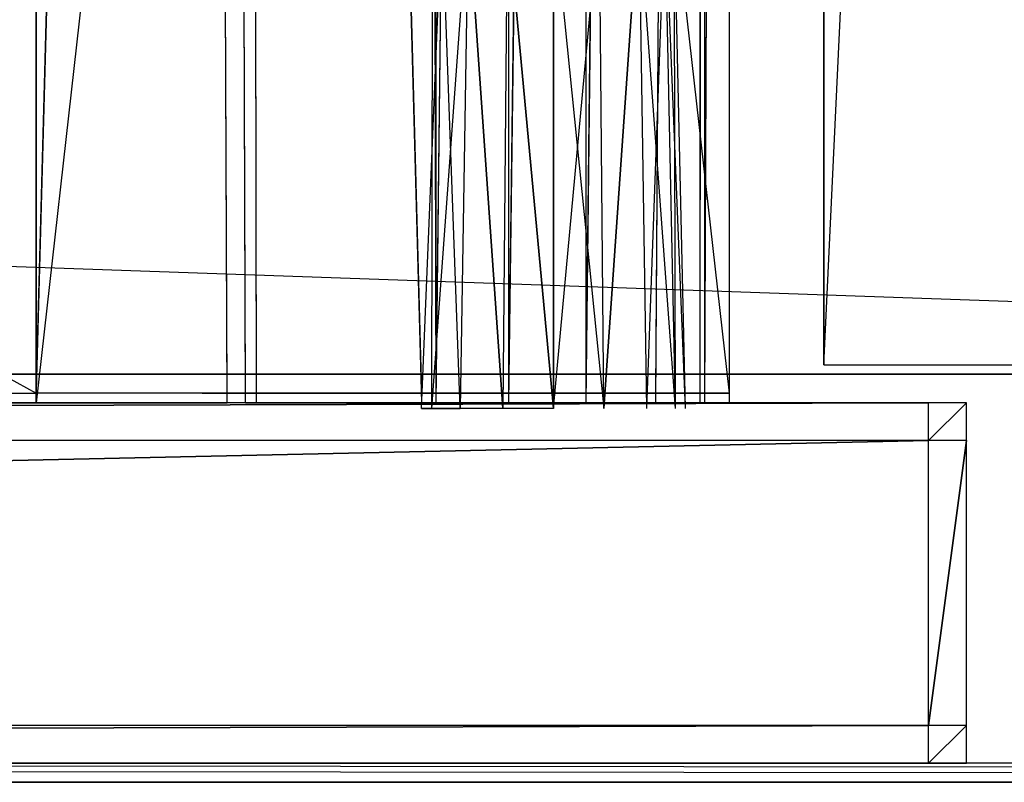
# Model space of a CAD drawing. Extents: x -1.4 to 0, y -0.5 to 0.
# Tile 17 of 49: x -0.75 to -0.7, y -0.5 to -0.46. Entities that reach past the tile are written whole.
import ezdxf

# ---------------------------------------------------------------- set-up
doc = ezdxf.new("R2010")
doc.units = 0
for name, color, linetype in [('L10_DRAWERBOX_LEGATO_NOR_4_X_36', 7, 'CONTINUOUS'), ('L13_DRAWERBOX_LEGATO_NOR_1_X_58', 7, 'CONTINUOUS'), ('L15_FRONT_LEGATO_S2S2_X_1400__Y', 7, 'CONTINUOUS'), ('L17_KORPUS_LEGATO_MS_X_190__Y_4', 7, 'CONTINUOUS'), ('L19_KORPUS_LEGATO_BO_X_13620__Y', 7, 'CONTINUOUS'), ('L21_KORPUS_LEGATO_3_N_B13300___', 7, 'CONTINUOUS'), ('L27_PLATTE_LEGATO_N_B13300__0__', 7, 'CONTINUOUS'), ('L28_FRONT_LEGATO_S2S2_X_3400__Y', 7, 'CONTINUOUS'), ('L30_DRAWERBOX_LEGATO_REL_6_X_36', 7, 'CONTINUOUS'), ('L32_DRAWERBOX_LEGATO_REL_4_X_13', 7, 'CONTINUOUS'), ('L33_DRAWERBOX_LEGATO_REL_3_X_58', 7, 'CONTINUOUS')]:
    doc.layers.add(name, color=color, linetype=linetype)

msp = doc.modelspace()

# ---------------------------------------------------------------- linework, layer by layer
at = {"layer": 'L10_DRAWERBOX_LEGATO_NOR_4_X_36', "color": 8}
for points, invisible_edges in [([(-0.750985, -0.1555, 0.382), (-0.750985, -0.4795, 0.398743), (-0.750985, -0.4795, 0.382), (-0.750985, -0.1555, 0.382)], 13), ([(-0.750985, -0.4795, 0.398743), (-0.750985, -0.1555, 0.382), (-0.750985, -0.1555, 0.398743), (-0.750985, -0.4795, 0.398743)], 14), ([(-0.7145, -0.4795, 0.382), (-0.750985, -0.1555, 0.382), (-0.750985, -0.4795, 0.382), (-0.7145, -0.4795, 0.382)], 13), ([(-0.750985, -0.1555, 0.382), (-0.7145, -0.4795, 0.382), (-0.7145, -0.1555, 0.382), (-0.750985, -0.1555, 0.382)], 14), ([(-0.742241, -0.1555, 0.405052), (-0.750985, -0.4795, 0.398743), (-0.750985, -0.1555, 0.398743), (-0.742241, -0.1555, 0.405052)], 13), ([(-0.750985, -0.4795, 0.398743), (-0.742241, -0.1555, 0.405052), (-0.742241, -0.4795, 0.405052), (-0.750985, -0.4795, 0.398743)], 14), ([(-0.742241, -0.1555, 0.405052), (-0.740933, -0.4795, 0.406719), (-0.742241, -0.4795, 0.405052), (-0.742241, -0.1555, 0.405052)], 13), ([(-0.740933, -0.4795, 0.406719), (-0.742241, -0.1555, 0.405052), (-0.740933, -0.1555, 0.406719), (-0.740933, -0.4795, 0.406719)], 14), ([(-0.740933, -0.1555, 0.406719), (-0.73997, -0.4795, 0.408607), (-0.740933, -0.4795, 0.406719), (-0.740933, -0.1555, 0.406719)], 13), ([(-0.73997, -0.4795, 0.408607), (-0.740933, -0.1555, 0.406719), (-0.73997, -0.1555, 0.408607), (-0.73997, -0.4795, 0.408607)], 14), ([(-0.73997, -0.1555, 0.408607), (-0.739389, -0.4795, 0.410646), (-0.73997, -0.4795, 0.408607), (-0.73997, -0.1555, 0.408607)], 13), ([(-0.739389, -0.4795, 0.410646), (-0.73997, -0.1555, 0.408607), (-0.739389, -0.1555, 0.410646), (-0.739389, -0.4795, 0.410646)], 14), ([(-0.739389, -0.1555, 0.410646), (-0.73068, -0.4795, 0.463598), (-0.739389, -0.4795, 0.410646), (-0.739389, -0.1555, 0.410646)], 13), ([(-0.73068, -0.4795, 0.463598), (-0.739389, -0.1555, 0.410646), (-0.73068, -0.1555, 0.463598), (-0.73068, -0.4795, 0.463598)], 14), ([(-0.73068, -0.1555, 0.463598), (-0.729928, -0.4795, 0.464666), (-0.73068, -0.4795, 0.463598), (-0.73068, -0.1555, 0.463598)], 13), ([(-0.729928, -0.4795, 0.464666), (-0.73068, -0.1555, 0.463598), (-0.729928, -0.1555, 0.464666), (-0.729928, -0.4795, 0.464666)], 14), ([(-0.726089, -0.1555, 0.465998), (-0.729928, -0.4795, 0.464666), (-0.729928, -0.1555, 0.464666), (-0.726089, -0.1555, 0.465998)], 13), ([(-0.729928, -0.4795, 0.464666), (-0.726089, -0.1555, 0.465998), (-0.726089, -0.4795, 0.465998), (-0.729928, -0.4795, 0.464666)], 14), ([(-0.722026, -0.1555, 0.465948), (-0.726089, -0.4795, 0.465998), (-0.726089, -0.1555, 0.465998), (-0.722026, -0.1555, 0.465948)], 13), ([(-0.726089, -0.4795, 0.465998), (-0.722026, -0.1555, 0.465948), (-0.722026, -0.4795, 0.465948), (-0.726089, -0.4795, 0.465998)], 14), ([(-0.71838, -0.1555, 0.464232), (-0.722026, -0.4795, 0.465948), (-0.722026, -0.1555, 0.465948), (-0.71838, -0.1555, 0.464232)], 13), ([(-0.722026, -0.4795, 0.465948), (-0.71838, -0.1555, 0.464232), (-0.71838, -0.4795, 0.464232), (-0.722026, -0.4795, 0.465948)], 14), ([(-0.71838, -0.4795, 0.464232), (-0.716033, -0.1555, 0.460955), (-0.716033, -0.4795, 0.460955), (-0.71838, -0.4795, 0.464232)], 13), ([(-0.716033, -0.1555, 0.460955), (-0.71838, -0.4795, 0.464232), (-0.71838, -0.1555, 0.464232), (-0.716033, -0.1555, 0.460955)], 14), ([(-0.716033, -0.4795, 0.460955), (-0.715786, -0.1555, 0.45758), (-0.715786, -0.4795, 0.45758), (-0.716033, -0.4795, 0.460955)], 13), ([(-0.715786, -0.1555, 0.45758), (-0.716033, -0.4795, 0.460955), (-0.716033, -0.1555, 0.460955), (-0.715786, -0.1555, 0.45758)], 14), ([(-0.715786, -0.4795, 0.45758), (-0.7145, -0.1555, 0.382), (-0.7145, -0.4795, 0.382), (-0.715786, -0.4795, 0.45758)], 13), ([(-0.7145, -0.1555, 0.382), (-0.715786, -0.4795, 0.45758), (-0.715786, -0.1555, 0.45758), (-0.7145, -0.1555, 0.382)], 14), ([(-0.750985, -0.4795, 0.398743), (-0.7145, -0.4795, 0.382), (-0.750985, -0.4795, 0.382), (-0.750985, -0.4795, 0.398743)], 13), ([(-0.7145, -0.4795, 0.382), (-0.750985, -0.4795, 0.398743), (-0.742241, -0.4795, 0.405052), (-0.7145, -0.4795, 0.382)], 10), ([(-0.7145, -0.4795, 0.382), (-0.742241, -0.4795, 0.405052), (-0.740933, -0.4795, 0.406719), (-0.7145, -0.4795, 0.382)], 13), ([(-0.7145, -0.4795, 0.382), (-0.740933, -0.4795, 0.406719), (-0.73997, -0.4795, 0.408607), (-0.7145, -0.4795, 0.382)], 10), ([(-0.7145, -0.4795, 0.382), (-0.73997, -0.4795, 0.408607), (-0.715786, -0.4795, 0.45758), (-0.7145, -0.4795, 0.382)], 13), ([(-0.715786, -0.4795, 0.45758), (-0.73997, -0.4795, 0.408607), (-0.739389, -0.4795, 0.410646), (-0.715786, -0.4795, 0.45758)], 10), ([(-0.715786, -0.4795, 0.45758), (-0.739389, -0.4795, 0.410646), (-0.73068, -0.4795, 0.463598), (-0.715786, -0.4795, 0.45758)], 13), ([(-0.715786, -0.4795, 0.45758), (-0.73068, -0.4795, 0.463598), (-0.716033, -0.4795, 0.460955), (-0.715786, -0.4795, 0.45758)], 10), ([(-0.716033, -0.4795, 0.460955), (-0.73068, -0.4795, 0.463598), (-0.71838, -0.4795, 0.464232), (-0.716033, -0.4795, 0.460955)], 15), ([(-0.71838, -0.4795, 0.464232), (-0.73068, -0.4795, 0.463598), (-0.729928, -0.4795, 0.464666), (-0.71838, -0.4795, 0.464232)], 15), ([(-0.71838, -0.4795, 0.464232), (-0.729928, -0.4795, 0.464666), (-0.722026, -0.4795, 0.465948), (-0.71838, -0.4795, 0.464232)], 15), ([(-0.722026, -0.4795, 0.465948), (-0.729928, -0.4795, 0.464666), (-0.726089, -0.4795, 0.465998), (-0.722026, -0.4795, 0.465948)], 9)]:
    msp.add_3dface(points, dxfattribs=dict(at, invisible_edges=invisible_edges))
at = {"layer": 'L13_DRAWERBOX_LEGATO_NOR_1_X_58', "color": 8}
for points, invisible_edges in [([(-0.750985, -0.1555, 0.382), (-1.339554, -0.4795, 0.382), (-1.339554, -0.1555, 0.382), (-0.750985, -0.1555, 0.382)], 13), ([(-1.339554, -0.4795, 0.382), (-0.750985, -0.1555, 0.382), (-0.750985, -0.4795, 0.382), (-1.339554, -0.4795, 0.382)], 14), ([(-0.750985, -0.4795, 0.398), (-1.339554, -0.1555, 0.398), (-1.339554, -0.4795, 0.398), (-0.750985, -0.4795, 0.398)], 13), ([(-1.339554, -0.1555, 0.398), (-0.750985, -0.4795, 0.398), (-0.750985, -0.1555, 0.398), (-1.339554, -0.1555, 0.398)], 14), ([(-0.750985, -0.1555, 0.382), (-0.750985, -0.4795, 0.398), (-0.750985, -0.4795, 0.382), (-0.750985, -0.1555, 0.382)], 13), ([(-0.750985, -0.4795, 0.398), (-0.750985, -0.1555, 0.382), (-0.750985, -0.1555, 0.398), (-0.750985, -0.4795, 0.398)], 14), ([(-0.750985, -0.4795, 0.398), (-1.339554, -0.4795, 0.382), (-0.750985, -0.4795, 0.382), (-0.750985, -0.4795, 0.398)], 13), ([(-1.339554, -0.4795, 0.382), (-0.750985, -0.4795, 0.398), (-1.339554, -0.4795, 0.398), (-1.339554, -0.4795, 0.382)], 14)]:
    msp.add_3dface(points, dxfattribs=dict(at, invisible_edges=invisible_edges))
at = {"layer": 'L15_FRONT_LEGATO_S2S2_X_1400__Y', "color": 8}
for points, invisible_edges in [([(-1.396, -0.482, 0.51), (-0.704, -0.48, 0.51), (-1.396, -0.48, 0.51), (-1.396, -0.482, 0.51)], 13), ([(-0.704, -0.48, 0.51), (-1.396, -0.482, 0.51), (-0.704, -0.482, 0.51), (-0.704, -0.48, 0.51)], 14), ([(-0.704, -0.48, 0.37), (-1.396, -0.482, 0.37), (-1.396, -0.48, 0.37), (-0.704, -0.48, 0.37)], 13), ([(-1.396, -0.482, 0.37), (-0.704, -0.48, 0.37), (-0.704, -0.482, 0.37), (-1.396, -0.482, 0.37)], 14), ([(-1.396, -0.48, 0.508), (-0.704, -0.48, 0.372), (-1.396, -0.48, 0.372), (-1.396, -0.48, 0.508)], 13), ([(-0.704, -0.48, 0.372), (-1.396, -0.48, 0.508), (-0.704, -0.48, 0.508), (-0.704, -0.48, 0.372)], 14), ([(-1.396, -0.48, 0.51), (-0.704, -0.48, 0.508), (-1.396, -0.48, 0.508), (-1.396, -0.48, 0.51)], 13), ([(-0.704, -0.48, 0.508), (-1.396, -0.48, 0.51), (-0.704, -0.48, 0.51), (-0.704, -0.48, 0.508)], 14), ([(-1.396, -0.48, 0.372), (-0.704, -0.48, 0.37), (-1.396, -0.48, 0.37), (-1.396, -0.48, 0.372)], 13), ([(-0.704, -0.48, 0.37), (-1.396, -0.48, 0.372), (-0.704, -0.48, 0.372), (-0.704, -0.48, 0.37)], 14), ([(-0.704, -0.482, 0.51), (-0.702, -0.48, 0.51), (-0.704, -0.48, 0.51), (-0.704, -0.482, 0.51)], 13), ([(-0.702, -0.48, 0.51), (-0.704, -0.482, 0.51), (-0.702, -0.482, 0.51), (-0.702, -0.48, 0.51)], 14), ([(-0.702, -0.48, 0.37), (-0.704, -0.482, 0.37), (-0.704, -0.48, 0.37), (-0.702, -0.48, 0.37)], 13), ([(-0.704, -0.482, 0.37), (-0.702, -0.48, 0.37), (-0.702, -0.482, 0.37), (-0.704, -0.482, 0.37)], 14), ([(-0.704, -0.48, 0.508), (-0.702, -0.48, 0.372), (-0.704, -0.48, 0.372), (-0.704, -0.48, 0.508)], 13), ([(-0.702, -0.48, 0.372), (-0.704, -0.48, 0.508), (-0.702, -0.48, 0.508), (-0.702, -0.48, 0.372)], 14), ([(-0.704, -0.48, 0.51), (-0.702, -0.48, 0.508), (-0.704, -0.48, 0.508), (-0.704, -0.48, 0.51)], 13), ([(-0.702, -0.48, 0.508), (-0.704, -0.48, 0.51), (-0.702, -0.48, 0.51), (-0.702, -0.48, 0.508)], 14), ([(-0.704, -0.48, 0.372), (-0.702, -0.48, 0.37), (-0.704, -0.48, 0.37), (-0.704, -0.48, 0.372)], 13), ([(-0.702, -0.48, 0.37), (-0.704, -0.48, 0.372), (-0.702, -0.48, 0.372), (-0.702, -0.48, 0.37)], 14), ([(-0.702, -0.48, 0.372), (-0.702, -0.482, 0.508), (-0.702, -0.482, 0.372), (-0.702, -0.48, 0.372)], 13), ([(-0.702, -0.482, 0.508), (-0.702, -0.48, 0.372), (-0.702, -0.48, 0.508), (-0.702, -0.482, 0.508)], 14), ([(-0.702, -0.48, 0.37), (-0.702, -0.482, 0.372), (-0.702, -0.482, 0.37), (-0.702, -0.48, 0.37)], 13), ([(-0.702, -0.482, 0.372), (-0.702, -0.48, 0.37), (-0.702, -0.48, 0.372), (-0.702, -0.482, 0.372)], 14), ([(-0.702, -0.48, 0.508), (-0.702, -0.482, 0.51), (-0.702, -0.482, 0.508), (-0.702, -0.48, 0.508)], 13), ([(-0.702, -0.482, 0.51), (-0.702, -0.48, 0.508), (-0.702, -0.48, 0.51), (-0.702, -0.482, 0.51)], 14), ([(-0.704, -0.482, 0.37), (-1.396, -0.497, 0.37), (-1.396, -0.482, 0.37), (-0.704, -0.482, 0.37)], 13), ([(-1.396, -0.497, 0.37), (-0.704, -0.482, 0.37), (-0.704, -0.497, 0.37), (-1.396, -0.497, 0.37)], 14), ([(-1.396, -0.497, 0.51), (-0.704, -0.482, 0.51), (-1.396, -0.482, 0.51), (-1.396, -0.497, 0.51)], 13), ([(-0.704, -0.482, 0.51), (-1.396, -0.497, 0.51), (-0.704, -0.497, 0.51), (-0.704, -0.482, 0.51)], 14), ([(-0.702, -0.482, 0.37), (-0.704, -0.497, 0.37), (-0.704, -0.482, 0.37), (-0.702, -0.482, 0.37)], 13), ([(-0.704, -0.497, 0.37), (-0.702, -0.482, 0.37), (-0.702, -0.497, 0.37), (-0.704, -0.497, 0.37)], 14), ([(-0.704, -0.497, 0.51), (-0.702, -0.482, 0.51), (-0.704, -0.482, 0.51), (-0.704, -0.497, 0.51)], 13), ([(-0.702, -0.482, 0.51), (-0.704, -0.497, 0.51), (-0.702, -0.497, 0.51), (-0.702, -0.482, 0.51)], 14), ([(-0.702, -0.482, 0.372), (-0.702, -0.497, 0.508), (-0.702, -0.497, 0.372), (-0.702, -0.482, 0.372)], 13), ([(-0.702, -0.497, 0.508), (-0.702, -0.482, 0.372), (-0.702, -0.482, 0.508), (-0.702, -0.497, 0.508)], 14), ([(-0.702, -0.482, 0.37), (-0.702, -0.497, 0.372), (-0.702, -0.497, 0.37), (-0.702, -0.482, 0.37)], 13), ([(-0.702, -0.497, 0.372), (-0.702, -0.482, 0.37), (-0.702, -0.482, 0.372), (-0.702, -0.497, 0.372)], 14), ([(-0.702, -0.482, 0.508), (-0.702, -0.497, 0.51), (-0.702, -0.497, 0.508), (-0.702, -0.482, 0.508)], 13), ([(-0.702, -0.497, 0.51), (-0.702, -0.482, 0.508), (-0.702, -0.482, 0.51), (-0.702, -0.497, 0.51)], 14), ([(-0.704, -0.497, 0.37), (-1.396, -0.499, 0.37), (-1.396, -0.497, 0.37), (-0.704, -0.497, 0.37)], 13), ([(-1.396, -0.499, 0.37), (-0.704, -0.497, 0.37), (-0.704, -0.499, 0.37), (-1.396, -0.499, 0.37)], 14), ([(-1.396, -0.499, 0.51), (-0.704, -0.497, 0.51), (-1.396, -0.497, 0.51), (-1.396, -0.499, 0.51)], 13), ([(-0.704, -0.497, 0.51), (-1.396, -0.499, 0.51), (-0.704, -0.499, 0.51), (-0.704, -0.497, 0.51)], 14), ([(-0.702, -0.497, 0.37), (-0.704, -0.499, 0.37), (-0.704, -0.497, 0.37), (-0.702, -0.497, 0.37)], 13), ([(-0.704, -0.499, 0.37), (-0.702, -0.497, 0.37), (-0.702, -0.499, 0.37), (-0.704, -0.499, 0.37)], 14), ([(-0.704, -0.499, 0.51), (-0.702, -0.497, 0.51), (-0.704, -0.497, 0.51), (-0.704, -0.499, 0.51)], 13), ([(-0.702, -0.497, 0.51), (-0.704, -0.499, 0.51), (-0.702, -0.499, 0.51), (-0.702, -0.497, 0.51)], 14), ([(-0.702, -0.497, 0.508), (-0.702, -0.499, 0.51), (-0.702, -0.499, 0.508), (-0.702, -0.497, 0.508)], 13), ([(-0.702, -0.499, 0.51), (-0.702, -0.497, 0.508), (-0.702, -0.497, 0.51), (-0.702, -0.499, 0.51)], 14), ([(-0.702, -0.497, 0.372), (-0.702, -0.499, 0.508), (-0.702, -0.499, 0.372), (-0.702, -0.497, 0.372)], 13), ([(-0.702, -0.499, 0.508), (-0.702, -0.497, 0.372), (-0.702, -0.497, 0.508), (-0.702, -0.499, 0.508)], 14), ([(-0.702, -0.497, 0.37), (-0.702, -0.499, 0.372), (-0.702, -0.499, 0.37), (-0.702, -0.497, 0.37)], 13), ([(-0.702, -0.499, 0.372), (-0.702, -0.497, 0.37), (-0.702, -0.497, 0.372), (-0.702, -0.499, 0.372)], 14), ([(-0.704, -0.499, 0.372), (-1.396, -0.499, 0.508), (-1.396, -0.499, 0.372), (-0.704, -0.499, 0.372)], 13), ([(-1.396, -0.499, 0.508), (-0.704, -0.499, 0.372), (-0.704, -0.499, 0.508), (-1.396, -0.499, 0.508)], 14), ([(-0.704, -0.499, 0.37), (-1.396, -0.499, 0.372), (-1.396, -0.499, 0.37), (-0.704, -0.499, 0.37)], 13), ([(-1.396, -0.499, 0.372), (-0.704, -0.499, 0.37), (-0.704, -0.499, 0.372), (-1.396, -0.499, 0.372)], 14), ([(-0.704, -0.499, 0.508), (-1.396, -0.499, 0.51), (-1.396, -0.499, 0.508), (-0.704, -0.499, 0.508)], 13), ([(-1.396, -0.499, 0.51), (-0.704, -0.499, 0.508), (-0.704, -0.499, 0.51), (-1.396, -0.499, 0.51)], 14), ([(-0.702, -0.499, 0.37), (-0.704, -0.499, 0.372), (-0.704, -0.499, 0.37), (-0.702, -0.499, 0.37)], 13), ([(-0.704, -0.499, 0.372), (-0.702, -0.499, 0.37), (-0.702, -0.499, 0.372), (-0.704, -0.499, 0.372)], 14), ([(-0.702, -0.499, 0.372), (-0.704, -0.499, 0.508), (-0.704, -0.499, 0.372), (-0.702, -0.499, 0.372)], 13), ([(-0.704, -0.499, 0.508), (-0.702, -0.499, 0.372), (-0.702, -0.499, 0.508), (-0.704, -0.499, 0.508)], 14), ([(-0.702, -0.499, 0.508), (-0.704, -0.499, 0.51), (-0.704, -0.499, 0.508), (-0.702, -0.499, 0.508)], 13), ([(-0.704, -0.499, 0.51), (-0.702, -0.499, 0.508), (-0.702, -0.499, 0.51), (-0.704, -0.499, 0.51)], 14)]:
    msp.add_3dface(points, dxfattribs=dict(at, invisible_edges=invisible_edges))
at = {"layer": 'L17_KORPUS_LEGATO_MS_X_190__Y_4', "color": 8}
for points, invisible_edges in [([(-0.6905, -0.069, 0.02), (-0.7095, -0.478, 0.02), (-0.7095, -0.069, 0.02), (-0.6905, -0.069, 0.02)], 13), ([(-0.7095, -0.478, 0.02), (-0.6905, -0.069, 0.02), (-0.6905, -0.478, 0.02), (-0.7095, -0.478, 0.02)], 14), ([(-0.6905, -0.478, 0.483), (-0.7095, -0.069, 0.483), (-0.7095, -0.478, 0.483), (-0.6905, -0.478, 0.483)], 13), ([(-0.7095, -0.069, 0.483), (-0.6905, -0.478, 0.483), (-0.6905, -0.069, 0.483), (-0.7095, -0.069, 0.483)], 14), ([(-0.7095, -0.478, 0.483), (-0.7095, -0.069, 0.02), (-0.7095, -0.478, 0.02), (-0.7095, -0.478, 0.483)], 13), ([(-0.7095, -0.069, 0.02), (-0.7095, -0.478, 0.483), (-0.7095, -0.069, 0.483), (-0.7095, -0.069, 0.02)], 14), ([(-0.6905, -0.478, 0.483), (-0.7095, -0.478, 0.02), (-0.6905, -0.478, 0.02), (-0.6905, -0.478, 0.483)], 13), ([(-0.7095, -0.478, 0.02), (-0.6905, -0.478, 0.483), (-0.7095, -0.478, 0.483), (-0.7095, -0.478, 0.02)], 14)]:
    msp.add_3dface(points, dxfattribs=dict(at, invisible_edges=invisible_edges))
at = {"layer": 'L19_KORPUS_LEGATO_BO_X_13620__Y', "color": 8}
for points, invisible_edges in [([(-0.019, -0.4785, 0.02), (-1.381, -0.069, 0.02), (-1.381, -0.4785, 0.02), (-0.019, -0.4785, 0.02)], 13), ([(-1.381, -0.069, 0.02), (-0.019, -0.4785, 0.02), (-0.019, -0.069, 0.02), (-1.381, -0.069, 0.02)], 14), ([(-0.019, -0.069, 0.001), (-1.381, -0.4785, 0.001), (-1.381, -0.069, 0.001), (-0.019, -0.069, 0.001)], 13), ([(-1.381, -0.4785, 0.001), (-0.019, -0.069, 0.001), (-0.019, -0.4785, 0.001), (-1.381, -0.4785, 0.001)], 14), ([(-0.019, -0.4785, 0.02), (-1.381, -0.4785, 0.001), (-0.019, -0.4785, 0.001), (-0.019, -0.4785, 0.02)], 13), ([(-1.381, -0.4785, 0.001), (-0.019, -0.4785, 0.02), (-1.381, -0.4785, 0.02), (-1.381, -0.4785, 0.001)], 14)]:
    msp.add_3dface(points, dxfattribs=dict(at, invisible_edges=invisible_edges))
at = {"layer": 'L21_KORPUS_LEGATO_3_N_B13300___', "color": 8}
for points, invisible_edges in [([(-1.381, -0.4785, 0.483), (-1.321, -0.4185, 0.483), (-0.019, -0.4785, 0.483), (-1.381, -0.4785, 0.483)], 10), ([(-0.019, -0.4785, 0.502), (-1.321, -0.4185, 0.502), (-1.381, -0.4785, 0.502), (-0.019, -0.4785, 0.502)], 13), ([(-0.019, -0.4785, 0.483), (-1.321, -0.4185, 0.483), (-0.079, -0.4185, 0.483), (-0.019, -0.4785, 0.483)], 15), ([(-1.321, -0.4185, 0.502), (-0.019, -0.4785, 0.502), (-0.079, -0.4185, 0.502), (-1.321, -0.4185, 0.502)], 14), ([(-0.019, -0.4785, 0.502), (-1.381, -0.4785, 0.483), (-0.019, -0.4785, 0.483), (-0.019, -0.4785, 0.502)], 13), ([(-1.381, -0.4785, 0.483), (-0.019, -0.4785, 0.502), (-1.381, -0.4785, 0.502), (-1.381, -0.4785, 0.483)], 14)]:
    msp.add_3dface(points, dxfattribs=dict(at, invisible_edges=invisible_edges))
at = {"layer": 'L27_PLATTE_LEGATO_N_B13300__0__', "color": 8}
for points, invisible_edges in [([(-0.00192, -0.498375, 0.55), (-1.398322, -0.220523, 0.55), (-1.398322, -0.498375, 0.55), (-0.00192, -0.498375, 0.55)], 13), ([(-1.398322, -0.220523, 0.55), (-0.00192, -0.498375, 0.55), (-0.385557, -0.305801, 0.55), (-1.398322, -0.220523, 0.55)], 10), ([(-1.350281, -0.451959, 0.513069), (-0.002934, -0.498987, 0.542564), (-1.397308, -0.498987, 0.542564), (-1.350281, -0.451959, 0.513069)], 13), ([(-0.002934, -0.498987, 0.542564), (-1.350281, -0.451959, 0.513069), (-0.049961, -0.451959, 0.513069), (-0.002934, -0.498987, 0.542564)], 14), ([(-0.00192, -0.5, 0.55), (-1.398322, -0.498375, 0.55), (-1.398322, -0.5, 0.55), (-0.00192, -0.5, 0.55)], 13), ([(-1.398322, -0.498375, 0.55), (-0.00192, -0.5, 0.55), (-0.00192, -0.498375, 0.55), (-1.398322, -0.498375, 0.55)], 14), ([(-1.397308, -0.498987, 0.542564), (-0.00192, -0.5, 0.5432), (-1.398322, -0.5, 0.5432), (-1.397308, -0.498987, 0.542564)], 13), ([(-0.00192, -0.5, 0.5432), (-1.397308, -0.498987, 0.542564), (-0.002934, -0.498987, 0.542564), (-0.00192, -0.5, 0.5432)], 14), ([(-0.00192, -0.5, 0.548361), (-1.398322, -0.5, 0.544378), (-0.00192, -0.5, 0.544378), (-0.00192, -0.5, 0.548361)], 13), ([(-1.398322, -0.5, 0.544378), (-0.00192, -0.5, 0.548361), (-1.398322, -0.5, 0.548361), (-1.398322, -0.5, 0.544378)], 14), ([(-0.00192, -0.5, 0.55), (-1.398322, -0.5, 0.548361), (-0.00192, -0.5, 0.548361), (-0.00192, -0.5, 0.55)], 13), ([(-1.398322, -0.5, 0.548361), (-0.00192, -0.5, 0.55), (-1.398322, -0.5, 0.55), (-1.398322, -0.5, 0.548361)], 14), ([(-0.00192, -0.5, 0.544378), (-1.398322, -0.5, 0.5432), (-0.00192, -0.5, 0.5432), (-0.00192, -0.5, 0.544378)], 13), ([(-1.398322, -0.5, 0.5432), (-0.00192, -0.5, 0.544378), (-1.398322, -0.5, 0.544378), (-1.398322, -0.5, 0.5432)], 14)]:
    msp.add_3dface(points, dxfattribs=dict(at, invisible_edges=invisible_edges))
at = {"layer": 'L28_FRONT_LEGATO_S2S2_X_3400__Y', "color": 8}
for points, invisible_edges in [([(-1.396, -0.482, 0.34), (-0.704, -0.48, 0.34), (-1.396, -0.48, 0.34), (-1.396, -0.482, 0.34)], 13), ([(-0.704, -0.48, 0.34), (-1.396, -0.482, 0.34), (-0.704, -0.482, 0.34), (-0.704, -0.48, 0.34)], 14), ([(-0.704, -0.48), (-1.396, -0.482), (-1.396, -0.48), (-0.704, -0.48)], 13), ([(-1.396, -0.482), (-0.704, -0.48), (-0.704, -0.482), (-1.396, -0.482)], 14), ([(-1.396, -0.48, 0.338), (-0.704, -0.48, 0.002), (-1.396, -0.48, 0.002), (-1.396, -0.48, 0.338)], 13), ([(-0.704, -0.48, 0.002), (-1.396, -0.48, 0.338), (-0.704, -0.48, 0.338), (-0.704, -0.48, 0.002)], 14), ([(-1.396, -0.48, 0.34), (-0.704, -0.48, 0.338), (-1.396, -0.48, 0.338), (-1.396, -0.48, 0.34)], 13), ([(-0.704, -0.48, 0.338), (-1.396, -0.48, 0.34), (-0.704, -0.48, 0.34), (-0.704, -0.48, 0.338)], 14), ([(-1.396, -0.48, 0.002), (-0.704, -0.48), (-1.396, -0.48), (-1.396, -0.48, 0.002)], 13), ([(-0.704, -0.48), (-1.396, -0.48, 0.002), (-0.704, -0.48, 0.002), (-0.704, -0.48)], 14), ([(-0.704, -0.482, 0.34), (-0.702, -0.48, 0.34), (-0.704, -0.48, 0.34), (-0.704, -0.482, 0.34)], 13), ([(-0.702, -0.48, 0.34), (-0.704, -0.482, 0.34), (-0.702, -0.482, 0.34), (-0.702, -0.48, 0.34)], 14), ([(-0.702, -0.48), (-0.704, -0.482), (-0.704, -0.48), (-0.702, -0.48)], 13), ([(-0.704, -0.482), (-0.702, -0.48), (-0.702, -0.482), (-0.704, -0.482)], 14), ([(-0.704, -0.48, 0.338), (-0.702, -0.48, 0.002), (-0.704, -0.48, 0.002), (-0.704, -0.48, 0.338)], 13), ([(-0.702, -0.48, 0.002), (-0.704, -0.48, 0.338), (-0.702, -0.48, 0.338), (-0.702, -0.48, 0.002)], 14), ([(-0.704, -0.48, 0.34), (-0.702, -0.48, 0.338), (-0.704, -0.48, 0.338), (-0.704, -0.48, 0.34)], 13), ([(-0.702, -0.48, 0.338), (-0.704, -0.48, 0.34), (-0.702, -0.48, 0.34), (-0.702, -0.48, 0.338)], 14), ([(-0.704, -0.48, 0.002), (-0.702, -0.48), (-0.704, -0.48), (-0.704, -0.48, 0.002)], 13), ([(-0.702, -0.48), (-0.704, -0.48, 0.002), (-0.702, -0.48, 0.002), (-0.702, -0.48)], 14), ([(-0.702, -0.48, 0.002), (-0.702, -0.482, 0.338), (-0.702, -0.482, 0.002), (-0.702, -0.48, 0.002)], 13), ([(-0.702, -0.482, 0.338), (-0.702, -0.48, 0.002), (-0.702, -0.48, 0.338), (-0.702, -0.482, 0.338)], 14), ([(-0.702, -0.48), (-0.702, -0.482, 0.002), (-0.702, -0.482), (-0.702, -0.48)], 13), ([(-0.702, -0.482, 0.002), (-0.702, -0.48), (-0.702, -0.48, 0.002), (-0.702, -0.482, 0.002)], 14), ([(-0.702, -0.48, 0.338), (-0.702, -0.482, 0.34), (-0.702, -0.482, 0.338), (-0.702, -0.48, 0.338)], 13), ([(-0.702, -0.482, 0.34), (-0.702, -0.48, 0.338), (-0.702, -0.48, 0.34), (-0.702, -0.482, 0.34)], 14), ([(-0.704, -0.482), (-1.396, -0.497), (-1.396, -0.482), (-0.704, -0.482)], 13), ([(-1.396, -0.497), (-0.704, -0.482), (-0.704, -0.497), (-1.396, -0.497)], 14), ([(-1.396, -0.497, 0.34), (-0.704, -0.482, 0.34), (-1.396, -0.482, 0.34), (-1.396, -0.497, 0.34)], 13), ([(-0.704, -0.482, 0.34), (-1.396, -0.497, 0.34), (-0.704, -0.497, 0.34), (-0.704, -0.482, 0.34)], 14), ([(-0.702, -0.482), (-0.704, -0.497), (-0.704, -0.482), (-0.702, -0.482)], 13), ([(-0.704, -0.497), (-0.702, -0.482), (-0.702, -0.497), (-0.704, -0.497)], 14), ([(-0.704, -0.497, 0.34), (-0.702, -0.482, 0.34), (-0.704, -0.482, 0.34), (-0.704, -0.497, 0.34)], 13), ([(-0.702, -0.482, 0.34), (-0.704, -0.497, 0.34), (-0.702, -0.497, 0.34), (-0.702, -0.482, 0.34)], 14), ([(-0.702, -0.482, 0.002), (-0.702, -0.497, 0.338), (-0.702, -0.497, 0.002), (-0.702, -0.482, 0.002)], 13), ([(-0.702, -0.497, 0.338), (-0.702, -0.482, 0.002), (-0.702, -0.482, 0.338), (-0.702, -0.497, 0.338)], 14), ([(-0.702, -0.482), (-0.702, -0.497, 0.002), (-0.702, -0.497), (-0.702, -0.482)], 13), ([(-0.702, -0.497, 0.002), (-0.702, -0.482), (-0.702, -0.482, 0.002), (-0.702, -0.497, 0.002)], 14), ([(-0.702, -0.482, 0.338), (-0.702, -0.497, 0.34), (-0.702, -0.497, 0.338), (-0.702, -0.482, 0.338)], 13), ([(-0.702, -0.497, 0.34), (-0.702, -0.482, 0.338), (-0.702, -0.482, 0.34), (-0.702, -0.497, 0.34)], 14), ([(-0.704, -0.497), (-1.396, -0.499), (-1.396, -0.497), (-0.704, -0.497)], 13), ([(-1.396, -0.499), (-0.704, -0.497), (-0.704, -0.499), (-1.396, -0.499)], 14), ([(-1.396, -0.499, 0.34), (-0.704, -0.497, 0.34), (-1.396, -0.497, 0.34), (-1.396, -0.499, 0.34)], 13), ([(-0.704, -0.497, 0.34), (-1.396, -0.499, 0.34), (-0.704, -0.499, 0.34), (-0.704, -0.497, 0.34)], 14), ([(-0.702, -0.497), (-0.704, -0.499), (-0.704, -0.497), (-0.702, -0.497)], 13), ([(-0.704, -0.499), (-0.702, -0.497), (-0.702, -0.499), (-0.704, -0.499)], 14), ([(-0.704, -0.499, 0.34), (-0.702, -0.497, 0.34), (-0.704, -0.497, 0.34), (-0.704, -0.499, 0.34)], 13), ([(-0.702, -0.497, 0.34), (-0.704, -0.499, 0.34), (-0.702, -0.499, 0.34), (-0.702, -0.497, 0.34)], 14), ([(-0.702, -0.497, 0.338), (-0.702, -0.499, 0.34), (-0.702, -0.499, 0.338), (-0.702, -0.497, 0.338)], 13), ([(-0.702, -0.499, 0.34), (-0.702, -0.497, 0.338), (-0.702, -0.497, 0.34), (-0.702, -0.499, 0.34)], 14), ([(-0.702, -0.497, 0.002), (-0.702, -0.499, 0.338), (-0.702, -0.499, 0.002), (-0.702, -0.497, 0.002)], 13), ([(-0.702, -0.499, 0.338), (-0.702, -0.497, 0.002), (-0.702, -0.497, 0.338), (-0.702, -0.499, 0.338)], 14), ([(-0.702, -0.497), (-0.702, -0.499, 0.002), (-0.702, -0.499), (-0.702, -0.497)], 13), ([(-0.702, -0.499, 0.002), (-0.702, -0.497), (-0.702, -0.497, 0.002), (-0.702, -0.499, 0.002)], 14), ([(-0.704, -0.499, 0.002), (-1.396, -0.499, 0.338), (-1.396, -0.499, 0.002), (-0.704, -0.499, 0.002)], 13), ([(-1.396, -0.499, 0.338), (-0.704, -0.499, 0.002), (-0.704, -0.499, 0.338), (-1.396, -0.499, 0.338)], 14), ([(-0.704, -0.499), (-1.396, -0.499, 0.002), (-1.396, -0.499), (-0.704, -0.499)], 13), ([(-1.396, -0.499, 0.002), (-0.704, -0.499), (-0.704, -0.499, 0.002), (-1.396, -0.499, 0.002)], 14), ([(-0.704, -0.499, 0.338), (-1.396, -0.499, 0.34), (-1.396, -0.499, 0.338), (-0.704, -0.499, 0.338)], 13), ([(-1.396, -0.499, 0.34), (-0.704, -0.499, 0.338), (-0.704, -0.499, 0.34), (-1.396, -0.499, 0.34)], 14), ([(-0.702, -0.499), (-0.704, -0.499, 0.002), (-0.704, -0.499), (-0.702, -0.499)], 13), ([(-0.704, -0.499, 0.002), (-0.702, -0.499), (-0.702, -0.499, 0.002), (-0.704, -0.499, 0.002)], 14), ([(-0.702, -0.499, 0.002), (-0.704, -0.499, 0.338), (-0.704, -0.499, 0.002), (-0.702, -0.499, 0.002)], 13), ([(-0.704, -0.499, 0.338), (-0.702, -0.499, 0.002), (-0.702, -0.499, 0.338), (-0.704, -0.499, 0.338)], 14), ([(-0.702, -0.499, 0.338), (-0.704, -0.499, 0.34), (-0.704, -0.499, 0.338), (-0.702, -0.499, 0.338)], 13), ([(-0.704, -0.499, 0.34), (-0.702, -0.499, 0.338), (-0.702, -0.499, 0.34), (-0.704, -0.499, 0.34)], 14)]:
    msp.add_3dface(points, dxfattribs=dict(at, invisible_edges=invisible_edges))
at = {"layer": 'L30_DRAWERBOX_LEGATO_REL_6_X_36', "color": 8}
for points, invisible_edges in [([(-0.750985, -0.156, 0.032), (-0.750985, -0.48, 0.048743), (-0.750985, -0.48, 0.032), (-0.750985, -0.156, 0.032)], 13), ([(-0.750985, -0.48, 0.048743), (-0.750985, -0.156, 0.032), (-0.750985, -0.156, 0.048743), (-0.750985, -0.48, 0.048743)], 14), ([(-0.750985, -0.48, 0.032), (-0.7145, -0.156, 0.032), (-0.750985, -0.156, 0.032), (-0.750985, -0.48, 0.032)], 13), ([(-0.7145, -0.156, 0.032), (-0.750985, -0.48, 0.032), (-0.7145, -0.48, 0.032), (-0.7145, -0.156, 0.032)], 14), ([(-0.742241, -0.156, 0.055052), (-0.750985, -0.48, 0.048743), (-0.750985, -0.156, 0.048743), (-0.742241, -0.156, 0.055052)], 13), ([(-0.750985, -0.48, 0.048743), (-0.742241, -0.156, 0.055052), (-0.742241, -0.48, 0.055052), (-0.750985, -0.48, 0.048743)], 14), ([(-0.742241, -0.156, 0.055052), (-0.740933, -0.48, 0.056719), (-0.742241, -0.48, 0.055052), (-0.742241, -0.156, 0.055052)], 13), ([(-0.740933, -0.48, 0.056719), (-0.742241, -0.156, 0.055052), (-0.740933, -0.156, 0.056719), (-0.740933, -0.48, 0.056719)], 14), ([(-0.740933, -0.156, 0.056719), (-0.73997, -0.48, 0.058607), (-0.740933, -0.48, 0.056719), (-0.740933, -0.156, 0.056719)], 13), ([(-0.73997, -0.48, 0.058607), (-0.740933, -0.156, 0.056719), (-0.73997, -0.156, 0.058607), (-0.73997, -0.48, 0.058607)], 14), ([(-0.73997, -0.156, 0.058607), (-0.739389, -0.48, 0.060646), (-0.73997, -0.48, 0.058607), (-0.73997, -0.156, 0.058607)], 13), ([(-0.739389, -0.48, 0.060646), (-0.73997, -0.156, 0.058607), (-0.739389, -0.156, 0.060646), (-0.739389, -0.48, 0.060646)], 14), ([(-0.739389, -0.156, 0.060646), (-0.73068, -0.48, 0.113598), (-0.739389, -0.48, 0.060646), (-0.739389, -0.156, 0.060646)], 13), ([(-0.73068, -0.48, 0.113598), (-0.739389, -0.156, 0.060646), (-0.73068, -0.156, 0.113598), (-0.73068, -0.48, 0.113598)], 14), ([(-0.73068, -0.156, 0.113598), (-0.729928, -0.48, 0.114666), (-0.73068, -0.48, 0.113598), (-0.73068, -0.156, 0.113598)], 13), ([(-0.729928, -0.48, 0.114666), (-0.73068, -0.156, 0.113598), (-0.729928, -0.156, 0.114666), (-0.729928, -0.48, 0.114666)], 14), ([(-0.726089, -0.156, 0.115998), (-0.729928, -0.48, 0.114666), (-0.729928, -0.156, 0.114666), (-0.726089, -0.156, 0.115998)], 13), ([(-0.729928, -0.48, 0.114666), (-0.726089, -0.156, 0.115998), (-0.726089, -0.48, 0.115998), (-0.729928, -0.48, 0.114666)], 14), ([(-0.722026, -0.156, 0.115948), (-0.726089, -0.48, 0.115998), (-0.726089, -0.156, 0.115998), (-0.722026, -0.156, 0.115948)], 13), ([(-0.726089, -0.48, 0.115998), (-0.722026, -0.156, 0.115948), (-0.722026, -0.48, 0.115948), (-0.726089, -0.48, 0.115998)], 14), ([(-0.71838, -0.156, 0.114232), (-0.722026, -0.48, 0.115948), (-0.722026, -0.156, 0.115948), (-0.71838, -0.156, 0.114232)], 13), ([(-0.722026, -0.48, 0.115948), (-0.71838, -0.156, 0.114232), (-0.71838, -0.48, 0.114232), (-0.722026, -0.48, 0.115948)], 14), ([(-0.71838, -0.48, 0.114232), (-0.716033, -0.156, 0.110955), (-0.716033, -0.48, 0.110955), (-0.71838, -0.48, 0.114232)], 13), ([(-0.716033, -0.156, 0.110955), (-0.71838, -0.48, 0.114232), (-0.71838, -0.156, 0.114232), (-0.716033, -0.156, 0.110955)], 14), ([(-0.716033, -0.48, 0.110955), (-0.715786, -0.156, 0.10758), (-0.715786, -0.48, 0.10758), (-0.716033, -0.48, 0.110955)], 13), ([(-0.715786, -0.156, 0.10758), (-0.716033, -0.48, 0.110955), (-0.716033, -0.156, 0.110955), (-0.715786, -0.156, 0.10758)], 14), ([(-0.715786, -0.48, 0.10758), (-0.7145, -0.156, 0.032), (-0.7145, -0.48, 0.032), (-0.715786, -0.48, 0.10758)], 13), ([(-0.7145, -0.156, 0.032), (-0.715786, -0.48, 0.10758), (-0.715786, -0.156, 0.10758), (-0.7145, -0.156, 0.032)], 14), ([(-0.750985, -0.48, 0.032), (-0.715786, -0.48, 0.10758), (-0.7145, -0.48, 0.032), (-0.750985, -0.48, 0.032)], 13), ([(-0.715786, -0.48, 0.10758), (-0.750985, -0.48, 0.032), (-0.73997, -0.48, 0.058607), (-0.715786, -0.48, 0.10758)], 10), ([(-0.73997, -0.48, 0.058607), (-0.750985, -0.48, 0.032), (-0.740933, -0.48, 0.056719), (-0.73997, -0.48, 0.058607)], 13), ([(-0.740933, -0.48, 0.056719), (-0.750985, -0.48, 0.032), (-0.742241, -0.48, 0.055052), (-0.740933, -0.48, 0.056719)], 10), ([(-0.742241, -0.48, 0.055052), (-0.750985, -0.48, 0.032), (-0.750985, -0.48, 0.048743), (-0.742241, -0.48, 0.055052)], 13), ([(-0.715786, -0.48, 0.10758), (-0.73997, -0.48, 0.058607), (-0.739389, -0.48, 0.060646), (-0.715786, -0.48, 0.10758)], 10), ([(-0.715786, -0.48, 0.10758), (-0.739389, -0.48, 0.060646), (-0.73068, -0.48, 0.113598), (-0.715786, -0.48, 0.10758)], 13), ([(-0.715786, -0.48, 0.10758), (-0.73068, -0.48, 0.113598), (-0.716033, -0.48, 0.110955), (-0.715786, -0.48, 0.10758)], 14), ([(-0.716033, -0.48, 0.110955), (-0.73068, -0.48, 0.113598), (-0.71838, -0.48, 0.114232), (-0.716033, -0.48, 0.110955)], 15), ([(-0.71838, -0.48, 0.114232), (-0.73068, -0.48, 0.113598), (-0.729928, -0.48, 0.114666), (-0.71838, -0.48, 0.114232)], 15), ([(-0.71838, -0.48, 0.114232), (-0.729928, -0.48, 0.114666), (-0.722026, -0.48, 0.115948), (-0.71838, -0.48, 0.114232)], 15), ([(-0.722026, -0.48, 0.115948), (-0.729928, -0.48, 0.114666), (-0.726089, -0.48, 0.115998), (-0.722026, -0.48, 0.115948)], 11)]:
    msp.add_3dface(points, dxfattribs=dict(at, invisible_edges=invisible_edges))
at = {"layer": 'L32_DRAWERBOX_LEGATO_REL_4_X_13', "color": 8}
for points, invisible_edges in [([(-0.730104, -0.454106, 0.1666), (-0.730159, -0.4803, 0.169255), (-0.730688, -0.4803, 0.1666), (-0.730104, -0.454106, 0.1666)], 13), ([(-0.72962, -0.454106, 0.164169), (-0.730688, -0.4803, 0.1666), (-0.730159, -0.4803, 0.163945), (-0.72962, -0.454106, 0.164169)], 13), ([(-0.730688, -0.4803, 0.1666), (-0.72962, -0.454106, 0.164169), (-0.730104, -0.454106, 0.1666), (-0.730688, -0.4803, 0.1666)], 14), ([(-0.72962, -0.454106, 0.169031), (-0.728656, -0.4803, 0.171505), (-0.730159, -0.4803, 0.169255), (-0.72962, -0.454106, 0.169031)], 13), ([(-0.730159, -0.4803, 0.169255), (-0.730104, -0.454106, 0.1666), (-0.72962, -0.454106, 0.169031), (-0.730159, -0.4803, 0.169255)], 14), ([(-0.728243, -0.454106, 0.162107), (-0.730159, -0.4803, 0.163945), (-0.728656, -0.4803, 0.161695), (-0.728243, -0.454106, 0.162107)], 13), ([(-0.730159, -0.4803, 0.163945), (-0.728243, -0.454106, 0.162107), (-0.72962, -0.454106, 0.164169), (-0.730159, -0.4803, 0.163945)], 14), ([(-0.728656, -0.4803, 0.171505), (-0.72962, -0.454106, 0.169031), (-0.728243, -0.454106, 0.171093), (-0.728656, -0.4803, 0.171505)], 14), ([(-0.726405, -0.4803, 0.160191), (-0.728243, -0.454106, 0.162107), (-0.728656, -0.4803, 0.161695), (-0.726405, -0.4803, 0.160191)], 13), ([(-0.728243, -0.454106, 0.171093), (-0.726405, -0.4803, 0.173009), (-0.728656, -0.4803, 0.171505), (-0.728243, -0.454106, 0.171093)], 13), ([(-0.728243, -0.454106, 0.162107), (-0.726405, -0.4803, 0.160191), (-0.726182, -0.454106, 0.16073), (-0.728243, -0.454106, 0.162107)], 14), ([(-0.726405, -0.4803, 0.173009), (-0.728243, -0.454106, 0.171093), (-0.726182, -0.454106, 0.17247), (-0.726405, -0.4803, 0.173009)], 14), ([(-0.72375, -0.4803, 0.159663), (-0.726182, -0.454106, 0.16073), (-0.726405, -0.4803, 0.160191), (-0.72375, -0.4803, 0.159663)], 13), ([(-0.726182, -0.454106, 0.17247), (-0.72375, -0.4803, 0.173537), (-0.726405, -0.4803, 0.173009), (-0.726182, -0.454106, 0.17247)], 13), ([(-0.726182, -0.454106, 0.16073), (-0.72375, -0.4803, 0.159663), (-0.72375, -0.454106, 0.160247), (-0.726182, -0.454106, 0.16073)], 14), ([(-0.72375, -0.4803, 0.173537), (-0.726182, -0.454106, 0.17247), (-0.72375, -0.454106, 0.172953), (-0.72375, -0.4803, 0.173537)], 14), ([(-0.721095, -0.4803, 0.160191), (-0.72375, -0.454106, 0.160247), (-0.72375, -0.4803, 0.159663), (-0.721095, -0.4803, 0.160191)], 13), ([(-0.72375, -0.454106, 0.160247), (-0.721095, -0.4803, 0.160191), (-0.721319, -0.454106, 0.16073), (-0.72375, -0.454106, 0.160247)], 14), ([(-0.721319, -0.454106, 0.17247), (-0.72375, -0.4803, 0.173537), (-0.72375, -0.454106, 0.172953), (-0.721319, -0.454106, 0.17247)], 13), ([(-0.72375, -0.4803, 0.173537), (-0.721319, -0.454106, 0.17247), (-0.721095, -0.4803, 0.173009), (-0.72375, -0.4803, 0.173537)], 14), ([(-0.719258, -0.454106, 0.171093), (-0.721095, -0.4803, 0.173009), (-0.721319, -0.454106, 0.17247), (-0.719258, -0.454106, 0.171093)], 13), ([(-0.721095, -0.4803, 0.160191), (-0.719258, -0.454106, 0.162107), (-0.721319, -0.454106, 0.16073), (-0.721095, -0.4803, 0.160191)], 13), ([(-0.721095, -0.4803, 0.173009), (-0.719258, -0.454106, 0.171093), (-0.718845, -0.4803, 0.171505), (-0.721095, -0.4803, 0.173009)], 14), ([(-0.719258, -0.454106, 0.162107), (-0.721095, -0.4803, 0.160191), (-0.718845, -0.4803, 0.161695), (-0.719258, -0.454106, 0.162107)], 14), ([(-0.71788, -0.454106, 0.169031), (-0.718845, -0.4803, 0.171505), (-0.719258, -0.454106, 0.171093), (-0.71788, -0.454106, 0.169031)], 14), ([(-0.717341, -0.4803, 0.163945), (-0.719258, -0.454106, 0.162107), (-0.718845, -0.4803, 0.161695), (-0.717341, -0.4803, 0.163945)], 13), ([(-0.719258, -0.454106, 0.162107), (-0.717341, -0.4803, 0.163945), (-0.71788, -0.454106, 0.164169), (-0.719258, -0.454106, 0.162107)], 14), ([(-0.718845, -0.4803, 0.171505), (-0.71788, -0.454106, 0.169031), (-0.717341, -0.4803, 0.169255), (-0.718845, -0.4803, 0.171505)], 13), ([(-0.717397, -0.454106, 0.1666), (-0.717341, -0.4803, 0.169255), (-0.71788, -0.454106, 0.169031), (-0.717397, -0.454106, 0.1666)], 14), ([(-0.716813, -0.4803, 0.1666), (-0.71788, -0.454106, 0.164169), (-0.717341, -0.4803, 0.163945), (-0.716813, -0.4803, 0.1666)], 13), ([(-0.71788, -0.454106, 0.164169), (-0.716813, -0.4803, 0.1666), (-0.717397, -0.454106, 0.1666), (-0.71788, -0.454106, 0.164169)], 14), ([(-0.717341, -0.4803, 0.169255), (-0.717397, -0.454106, 0.1666), (-0.716813, -0.4803, 0.1666), (-0.717341, -0.4803, 0.169255)], 13)]:
    msp.add_3dface(points, dxfattribs=dict(at, invisible_edges=invisible_edges))
at = {"layer": 'L33_DRAWERBOX_LEGATO_REL_3_X_58', "color": 8}
for points, invisible_edges in [([(-1.339515, -0.48, 0.048), (-0.750985, -0.156, 0.048), (-1.339515, -0.156, 0.048), (-1.339515, -0.48, 0.048)], 13), ([(-0.750985, -0.156, 0.048), (-1.339515, -0.48, 0.048), (-0.750985, -0.48, 0.048), (-0.750985, -0.156, 0.048)], 14), ([(-0.750985, -0.156, 0.032), (-1.339515, -0.48, 0.032), (-1.339515, -0.156, 0.032), (-0.750985, -0.156, 0.032)], 13), ([(-1.339515, -0.48, 0.032), (-0.750985, -0.156, 0.032), (-0.750985, -0.48, 0.032), (-1.339515, -0.48, 0.032)], 14), ([(-0.750985, -0.156, 0.032), (-0.750985, -0.48, 0.048), (-0.750985, -0.48, 0.032), (-0.750985, -0.156, 0.032)], 13), ([(-0.750985, -0.48, 0.048), (-0.750985, -0.156, 0.032), (-0.750985, -0.156, 0.048), (-0.750985, -0.48, 0.048)], 14), ([(-0.750985, -0.48, 0.048), (-1.339515, -0.48, 0.032), (-0.750985, -0.48, 0.032), (-0.750985, -0.48, 0.048)], 13), ([(-1.339515, -0.48, 0.032), (-0.750985, -0.48, 0.048), (-1.339515, -0.48, 0.048), (-1.339515, -0.48, 0.032)], 14)]:
    msp.add_3dface(points, dxfattribs=dict(at, invisible_edges=invisible_edges))

doc.saveas('drawing.dxf')
